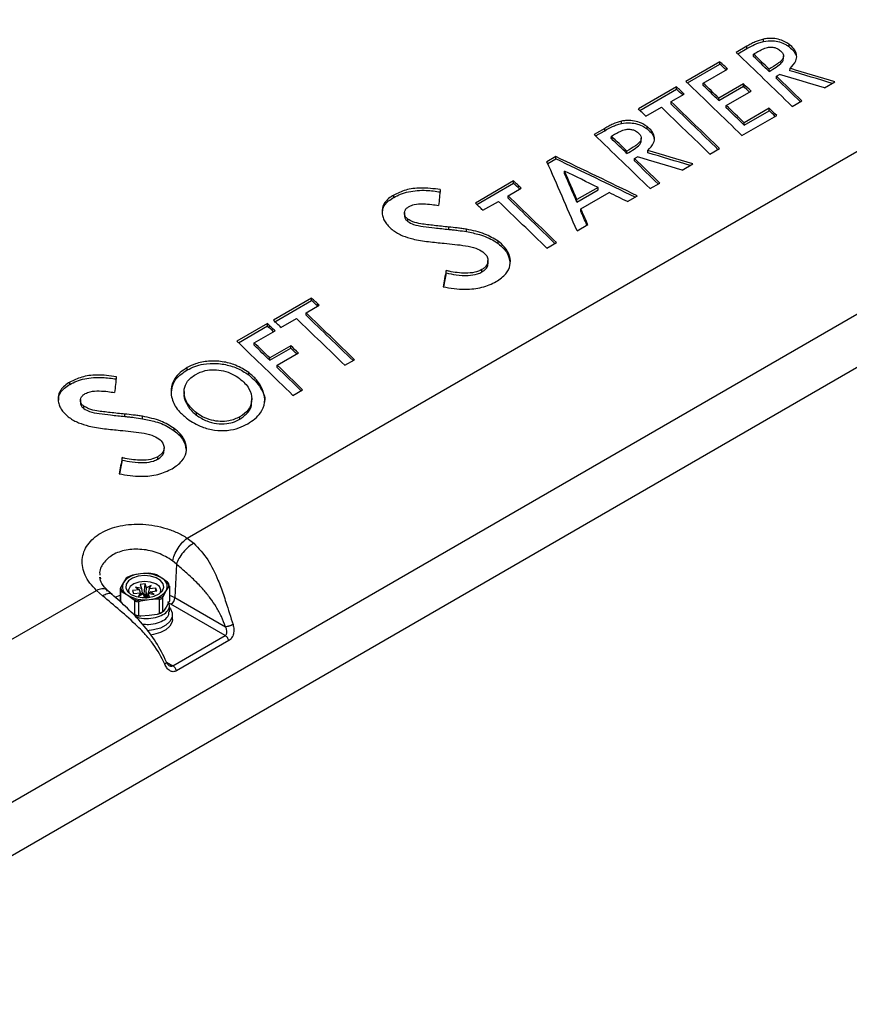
# Paper-space layout 'Sheet1' of a CAD drawing. Header units: millimetres. Extents: x -7 to 420, y -21 to 297.
# Tile 81 of 105: x 355 to 384, y 189 to 224. Entities that reach past the tile are written whole.
import ezdxf

# ---------------------------------------------------------------- set-up
doc = ezdxf.new("R2010")
doc.units = ezdxf.units.MM

psp = doc.layouts.new('Sheet1')

# ---------------------------------------------------------------- linework, layer by layer
at = {"color": 7, "linetype": 'Continuous', "lineweight": 25}
for p, q in [((381.145, 222.763), (381.144, 222.846)), ((380.556, 222.59), (380.178, 222.372)), ((380.232, 222.32), (380.556, 222.508)), ((380.556, 222.508), (380.556, 222.59)), ((382.053, 222.571), (382.053, 222.654)), ((380.789, 222.233), (380.79, 222.315)), ((379.601, 222.039), (378.397, 221.344)), ((378.451, 221.292), (379.601, 221.956)), ((379.01, 221.287), (379.872, 221.785)), ((379.601, 221.956), (379.601, 222.039)), ((381.342, 221.699), (381.342, 221.782)), ((382.08, 221.726), (382.082, 221.809)), ((381.605, 221.443), (381.607, 221.526)), ((381.607, 221.526), (381.714, 221.588)), ((378.066, 221.153), (376.711, 220.371)), ((376.765, 220.319), (378.065, 221.07)), ((378.065, 221.07), (378.066, 221.153)), ((379.009, 221.204), (379.01, 221.287)), ((379.56, 220.671), (380.432, 221.174)), ((380.432, 221.258), (379.561, 220.754)), ((379.825, 220.497), (380.701, 221.003)), ((380.432, 221.174), (380.432, 221.258)), ((383.299, 221.114), (383.674, 221.331)), ((377.87, 220.629), (378.336, 220.898)), ((379.56, 220.671), (379.561, 220.754)), ((376.979, 220.114), (377.525, 220.43)), ((377.869, 220.546), (377.87, 220.629)), ((379.824, 220.415), (379.825, 220.497)), ((381.344, 220.394), (380.458, 219.882)), ((380.458, 219.799), (381.344, 220.31)), ((381.344, 220.31), (381.344, 220.394)), ((382.162, 220.458), (382.501, 220.654)), ((380.381, 219.43), (381.611, 220.14)), ((360.732, 205.179), (386.088, 219.817)), ((375.521, 219.684), (375.143, 219.466)), ((375.521, 219.601), (375.521, 219.684)), ((376.11, 219.856), (376.109, 219.939)), ((377.018, 219.665), (377.018, 219.747)), ((380.458, 219.799), (380.458, 219.882)), ((375.197, 219.414), (375.521, 219.601)), ((375.754, 219.326), (375.755, 219.408)), ((379.245, 218.774), (379.584, 218.97)), ((394.073, 218.652), (328.898, 181.027)), ((373.789, 218.684), (373.473, 218.502)), ((373.502, 218.435), (373.789, 218.601)), ((373.789, 218.601), (373.789, 218.684)), ((376.307, 218.792), (376.307, 218.875)), ((376.57, 218.536), (376.571, 218.619)), ((376.571, 218.619), (376.679, 218.681)), ((377.045, 218.82), (377.047, 218.902)), ((378.264, 218.208), (378.638, 218.424)), ((374.099, 218.084), (374.1, 218.165)), ((372.294, 217.821), (370.939, 217.039)), ((370.993, 216.987), (372.294, 217.738)), ((372.098, 217.297), (372.564, 217.566)), ((372.294, 217.738), (372.294, 217.821)), ((375.289, 217.594), (374.537, 217.16)), ((375.29, 217.511), (375.289, 217.594)), ((377.127, 217.551), (377.466, 217.747)), ((368.051, 217.241), (368.05, 217.324)), ((372.097, 217.214), (372.098, 217.297)), ((374.537, 217.076), (375.29, 217.511)), ((374.678, 216.833), (375.675, 217.408)), ((376.329, 217.091), (376.675, 217.291)), ((328.898, 179.154), (394.235, 216.872)), ((371.207, 216.782), (371.754, 217.098)), ((374.537, 217.076), (374.537, 217.16)), ((374.677, 216.75), (374.678, 216.833)), ((368.548, 216.385), (368.548, 216.468)), ((370, 216.107), (370, 216.19)), ((374.542, 216.059), (374.919, 216.277)), ((370.627, 216.029), (370.627, 216.112)), ((371.747, 215.603), (371.747, 215.686)), ((373.473, 215.442), (373.812, 215.638)), ((369.902, 214.565), (369.901, 214.648)), ((371.171, 214.6), (371.17, 214.683)), ((365.142, 213.674), (363.787, 212.892)), ((363.841, 212.84), (365.142, 213.591)), ((364.946, 213.15), (365.412, 213.419)), ((365.142, 213.591), (365.142, 213.674)), ((364.945, 213.068), (364.946, 213.15)), ((363.576, 212.77), (362.495, 212.146)), ((362.55, 212.095), (363.576, 212.687)), ((363.576, 212.687), (363.576, 212.77)), ((364.055, 212.636), (364.602, 212.951)), ((363.108, 212.089), (363.846, 212.515)), ((363.107, 212.006), (363.108, 212.089)), ((364.403, 211.986), (363.659, 211.556)), ((364.403, 211.903), (364.403, 211.986)), ((363.659, 211.473), (364.403, 211.903)), ((363.924, 211.3), (364.671, 211.731)), ((363.659, 211.473), (363.659, 211.556)), ((363.923, 211.217), (363.924, 211.3)), ((366.321, 211.295), (366.66, 211.491)), ((360.738, 211.13), (360.737, 211.213)), ((362.911, 210.954), (362.911, 211.037)), ((356.578, 210.618), (356.578, 210.701)), ((360.623, 210.372), (360.622, 210.291)), ((364.479, 210.232), (364.818, 210.428)), ((357.076, 209.762), (357.076, 209.845)), ((358.528, 209.484), (358.528, 209.568)), ((361.06, 209.529), (361.061, 209.612)), ((359.155, 209.406), (359.155, 209.489)), ((362.6, 209.389), (362.599, 209.472)), ((360.275, 208.98), (360.275, 209.063)), ((358.43, 207.942), (358.429, 208.026)), ((359.699, 207.977), (359.698, 208.06)), ((360.732, 205.179), (360.969, 204.998)), ((360.353, 204.258), (360.217, 204.376)), ((359.372, 203.933), (359.083, 203.913)), ((360.353, 204.258), (360.301, 203.071)), ((357.657, 203.796), (357.668, 203.733)), ((358.478, 203.611), (358.381, 203.439)), ((358.574, 203.76), (358.478, 203.611)), ((359.083, 203.913), (358.795, 203.869)), ((359.839, 203.76), (359.647, 203.878)), ((360.031, 203.62), (359.839, 203.76)), ((332.165, 188.688), (357.521, 203.326)), ((357.74, 203.134), (357.521, 203.326)), ((358.072, 203.183), (357.917, 203.32)), ((358.355, 203.366), (358.355, 202.929)), ((358.385, 202.902), (358.385, 203.277)), ((358.435, 203.274), (358.627, 203.157)), ((359.048, 203.344), (358.803, 203.318)), ((358.803, 203.318), (358.837, 203.216)), ((358.837, 203.216), (359.081, 203.242)), ((359.112, 203.399), (358.902, 203.442)), ((358.902, 203.442), (359.048, 203.344)), ((359.081, 203.242), (359.008, 203.121)), ((359.078, 203.242), (359.048, 203.344)), ((359.243, 203.56), (359.066, 203.54)), ((359.066, 203.54), (359.112, 203.399)), ((359.081, 203.242), (359.103, 203.168)), ((359.112, 203.399), (359.135, 203.232)), ((359.215, 203.21), (359.243, 203.56)), ((359.289, 203.419), (359.243, 203.56)), ((359.282, 203.248), (359.289, 203.419)), ((359.458, 203.503), (359.289, 203.419)), ((359.385, 203.381), (359.347, 203.223)), ((359.385, 203.381), (359.458, 203.503)), ((359.629, 203.408), (359.385, 203.381)), ((359.398, 203.215), (359.418, 203.279)), ((359.418, 203.279), (359.662, 203.306)), ((359.564, 203.182), (359.418, 203.279)), ((359.62, 203.302), (359.629, 203.408)), ((359.662, 203.306), (359.629, 203.408)), ((359.891, 203.135), (359.988, 203.307)), ((359.988, 203.307), (360.085, 203.456)), ((360.111, 203.466), (360.111, 202.981)), ((358.627, 203.157), (358.819, 203.017)), ((358.87, 202.952), (358.87, 202.466)), ((359.008, 203.121), (359.177, 203.205)), ((359.018, 202.437), (359.018, 202.922)), ((359.093, 202.962), (359.382, 203.005)), ((359.215, 203.21), (359.139, 203.201)), ((359.141, 203.187), (359.139, 203.202)), ((359.177, 203.205), (359.222, 203.066)), ((359.262, 203.068), (359.215, 203.21)), ((359.245, 203.066), (359.4, 203.083)), ((359.353, 203.224), (359.33, 203.101)), ((359.4, 203.083), (359.353, 203.224)), ((359.353, 203.224), (359.564, 203.182)), ((359.382, 203.005), (359.671, 203.025)), ((359.747, 203.002), (359.747, 202.517)), ((359.866, 202.576), (359.866, 203.061)), ((360.085, 202.907), (359.988, 202.735)), ((360.301, 203.071), (362.092, 202.036)), ((359.988, 202.735), (359.891, 202.586)), ((360.103, 202.568), (360.103, 202.78)), ((362.077, 201.727), (360.159, 202.834)), ((359.382, 202.434), (359.093, 202.413)), ((359.671, 202.477), (359.382, 202.434)), ((360.213, 202.299), (360.213, 202.463)), ((360.224, 200.657), (362.077, 201.727)), ((362.208, 201.55), (360.355, 200.48))]:
    psp.add_line(p, q, dxfattribs=at)
at = {"color": 8, "linetype": 'Continuous', "lineweight": 25}
for p, q in [((359.263, 203.068), (359.282, 203.248)), ((358.184, 203.081), (358.355, 203.163)), ((359.328, 203.076), (359.33, 203.101)), ((359.347, 203.192), (359.347, 203.223)), ((360.159, 202.834), (360.075, 202.879)), ((360.111, 203.163), (360.301, 203.071)), ((360.003, 200.785), (360.224, 200.657))]:
    psp.add_line(p, q, dxfattribs=at)
at = {"color": 7, "linetype": 'Continuous', "lineweight": 25, "flags": 128}
for points in [[(381.85, 222.14), (381.85, 222.212), (381.849, 222.246)], [(376.815, 219.233), (376.814, 219.305), (376.814, 219.339)], [(368.426, 216.704), (368.425, 216.636), (368.425, 216.604)], [(371.387, 214.891), (371.386, 214.973), (371.386, 215)], [(356.954, 210.081), (356.953, 210.013), (356.953, 209.981)], [(359.915, 208.268), (359.914, 208.351), (359.914, 208.378)], [(359.36, 203.073), (359.57, 203.118), (359.743, 203.2), (359.862, 203.309), (359.912, 203.435), (359.888, 203.564), (359.794, 203.681), (359.638, 203.774), (359.439, 203.833), (359.218, 203.851), (358.998, 203.827), (358.803, 203.763), (358.655, 203.666), (358.57, 203.547), (358.557, 203.418), (358.617, 203.293), (358.743, 203.187), (358.923, 203.11), (359.136, 203.07), (359.36, 203.073)], [(359.794, 203.237), (359.806, 203.344), (359.748, 203.461), (359.62, 203.558), (359.439, 203.622), (359.231, 203.644), (359.023, 203.622), (358.843, 203.557), (358.716, 203.459), (358.659, 203.342), (358.671, 203.237)], [(360.118, 202.706), (360.138, 202.679), (360.206, 202.53), (360.201, 202.376), (360.125, 202.229), (359.983, 202.098), (359.784, 201.995), (359.545, 201.927), (359.321, 201.899)], [(360.213, 202.299), (360.201, 202.213), (360.125, 202.065), (359.983, 201.935), (359.784, 201.832), (359.545, 201.763), (359.437, 201.746)]]:
    psp.add_lwpolyline(points, dxfattribs=at)
at = {"color": 7, "linetype": 'Continuous', "lineweight": 25}
for centre, radius, start, end in [((359.242, 202.747), 1.176, 59.4889, 97.7374), ((359.252, 202.627), 1.312, 72.4897, 84.7366), ((358.768, 203.455), 0.329, 151.7704, 244.6968), ((359.107, 203.106), 0.807, 91.6815, 141.2408), ((359.077, 203.025), 0.89, 108.5244, 124.3983), ((359.698, 203.463), 0.329, 331.7704, 64.6969), ((359.767, 203.442), 0.318, 2.4231, 34.0445), ((358.677, 203.422), 0.326, 189.9896, 206.476), ((358.699, 203.453), 0.318, 182.4263, 214.0414), ((359.359, 203.812), 0.807, 271.6821, 321.2403), ((359.789, 203.41), 0.326, 9.9925, 26.4758), ((359.224, 204.17), 1.176, 239.4891, 277.7373), ((359.214, 204.268), 1.312, 252.4901, 264.7361), ((359.212, 204.271), 1.363, 255.4382, 261.7881), ((359.388, 203.87), 0.89, 288.5245, 304.3972), ((359.396, 203.857), 0.924, 292.3483, 300.5749), ((359.992, 203.095), 0.31, 302.7344, 355.5333), ((359.396, 203.372), 0.924, 292.3483, 300.5749), ((359.421, 203.266), 0.827, 293.7861, 304.7183), ((359.217, 203.739), 1.331, 254.6502, 264.6902), ((359.212, 203.786), 1.363, 255.4382, 261.7881)]:
    psp.add_arc(centre, radius, start, end, dxfattribs=at)
for centre, major_axis, ratio, start_param, end_param in [((368.132, 12.166), (-157.904, 248.172), 0.546435, 5.309074, 5.455387), ((356.442, 5.417), (-121.425, 268.925), 0.487641, 5.391817, 5.403027), ((353.148, 3.515), (-117.649, 270.844), 0.496906, 5.406439, 5.409571), ((353.148, 3.515), (-117.69, 270.936), 0.496906, 5.406493, 5.409618), ((351.826, 2.752), (-120.074, 269.629), 0.505458, 5.405912, 5.407425), ((351.826, 2.752), (-120.033, 269.537), 0.505458, 5.406166, 5.407373), ((333.034, -8.096), (303.718, -119.535), 0.715237, 1.684306, 1.689116), ((333.034, -8.096), (303.822, -119.576), 0.715237, 1.684058, 1.689165), ((353.174, 3.531), (-117.498, 270.927), 0.496357, 5.400397, 5.405174), ((353.174, 3.531), (-117.538, 271.019), 0.496357, 5.400148, 5.405222), ((336.699, -5.98), (303.801, -121.751), 0.702629, 1.697085, 1.702159), ((350.397, 1.927), (-119.394, 269.887), 0.503186, 5.407177, 5.408383), ((350.397, 1.927), (-119.435, 269.979), 0.503186, 5.406923, 5.408435), ((354.661, 4.389), (-121.425, 268.925), 0.487641, 5.391817, 5.403027), ((351.393, 2.502), (-117.498, 270.927), 0.496357, 5.40667, 5.409798), ((351.393, 2.502), (-117.538, 271.019), 0.496357, 5.406724, 5.409845), ((351.862, 2.773), (-119.86, 269.746), 0.504701, 5.401628, 5.40313), ((351.862, 2.773), (-119.819, 269.654), 0.504701, 5.401879, 5.403076), ((352.915, 3.381), (-121.775, 268.731), 0.488895, 5.400973, 5.402485), ((353.468, 3.7), (-121.733, 268.754), 0.488745, 5.391341, 5.401038), ((350.196, 1.811), (-117.833, 270.743), 0.497573, 5.399889, 5.409291), ((350.196, 1.811), (-117.873, 270.835), 0.497573, 5.399641, 5.409337), ((351.37, 2.489), (-117.628, 270.856), 0.496828, 5.401386, 5.404978), ((351.37, 2.489), (-117.668, 270.948), 0.496828, 5.401442, 5.405026), ((351.826, 2.752), (-120.074, 269.629), 0.505458, 5.396215, 5.397705), ((351.826, 2.752), (-120.033, 269.537), 0.505458, 5.396464, 5.397649), ((351.407, 2.51), (-121.425, 268.925), 0.487641, 5.391817, 5.403027), ((348.113, 0.609), (-117.649, 270.844), 0.496906, 5.406439, 5.409571), ((348.113, 0.609), (-117.69, 270.936), 0.496906, 5.406493, 5.409618), ((334.679, -7.146), (216.125, -207.914), 0.700525, 2.001954, 2.013164), ((334.679, -7.146), (216.051, -207.843), 0.700525, 2.002203, 2.013111), ((348.139, 0.624), (-117.538, 271.019), 0.496357, 5.400148, 5.405222), ((331.664, -8.887), (303.801, -121.751), 0.702629, 1.697085, 1.702159), ((327.999, -11.003), (303.718, -119.535), 0.715237, 1.684306, 1.689116), ((327.999, -11.003), (303.822, -119.576), 0.715237, 1.684058, 1.689165), ((361.766, 8.491), (-64.105, 301.408), 0.237823, 5.420282, 5.431491), ((348.139, 0.624), (-117.498, 270.927), 0.496357, 5.400397, 5.405174), ((358.067, 6.355), (-60.523, 303.191), 0.246543, 5.430481, 5.435101), ((358.067, 6.355), (-60.544, 303.294), 0.246543, 5.430536, 5.435143), ((338.039, -5.207), (218.626, -206.241), 0.687372, 2.002623, 2.00723), ((344.625, -1.405), (-119.435, 269.979), 0.503186, 5.406923, 5.408435), ((344.625, -1.405), (-119.394, 269.887), 0.503186, 5.407177, 5.408383), ((371.201, 13.937), (24.261, 353.211), 0.053268, 0.960184, 0.962137), ((344.424, -1.521), (-117.833, 270.743), 0.497573, 5.399889, 5.409291), ((344.424, -1.521), (-117.873, 270.835), 0.497573, 5.399641, 5.409337), ((338.036, -5.209), (218.671, -206.205), 0.687412, 1.998442, 2.00098), ((347.143, 0.049), (-121.775, 268.731), 0.488895, 5.400973, 5.402485), ((347.696, 0.368), (-121.733, 268.754), 0.488745, 5.391341, 5.401038), ((358.052, 6.347), (-60.604, 303.259), 0.246822, 5.426538, 5.429076), ((358.052, 6.347), (-60.584, 303.156), 0.246822, 5.426787, 5.429027), ((381.252, 19.739), (41.103, 362.084), 0.107476, 1.014629, 1.016498), ((381.252, 19.739), (41.089, 361.961), 0.107476, 1.014685, 1.01629), ((337.461, -5.54), (-119.435, 269.979), 0.503186, 5.406857, 5.408369), ((337.461, -5.54), (-119.394, 269.887), 0.503186, 5.40711, 5.408317), ((337.26, -5.656), (-117.833, 270.743), 0.497573, 5.399823, 5.409224), ((337.26, -5.656), (-117.873, 270.835), 0.497573, 5.399574, 5.409271), ((335.931, -6.424), (-119.222, 270.096), 0.502429, 5.407189, 5.408702), ((335.931, -6.424), (-119.182, 270.004), 0.502429, 5.407443, 5.408649), ((339.979, -4.087), (-121.775, 268.731), 0.488895, 5.400906, 5.402419), ((340.533, -3.767), (-121.733, 268.754), 0.488745, 5.391275, 5.400972), ((338.748, -4.798), (-121.425, 268.925), 0.487641, 5.391751, 5.40296), ((335.479, -6.684), (-117.498, 270.927), 0.496357, 5.406603, 5.409732), ((335.479, -6.684), (-117.538, 271.019), 0.496357, 5.406657, 5.409779), ((335.931, -6.424), (-119.222, 270.096), 0.502429, 5.402566, 5.404068), ((335.931, -6.424), (-119.182, 270.004), 0.502429, 5.402817, 5.404014), ((335.48, -6.684), (-117.538, 271.019), 0.496357, 5.400082, 5.405156), ((335.48, -6.684), (-117.498, 270.927), 0.496357, 5.40033, 5.405107), ((359.729, 7.314), (24.261, 353.211), 0.053268, 0.960184, 0.962137), ((369.78, 13.117), (41.103, 362.084), 0.107476, 1.014629, 1.016498), ((369.78, 13.117), (41.089, 361.961), 0.107476, 1.014685, 1.01629), ((359.062, 202.762), (0.032, 0.582), 0.139157, 5.53944, 5.661781), ((359.373, 202.796), (-0.064, 0.572), 0.117625, 0.644252, 1.113407), ((359.283, 202.831), (0.099, 0.509), 0.036225, 0.69953, 1.080878), ((359.403, 202.704), (-0.037, 0.471), 0.167037, 0.553614, 0.72533)]:
    psp.add_ellipse(centre, major_axis=major_axis, ratio=ratio, start_param=start_param, end_param=end_param, dxfattribs=at)
for points, knots in [([(391.68, 223.001), (391.148, 223.403), (389.606, 224.568), (387.05, 226.462), (384.01, 228.667), (380.967, 230.826), (377.922, 232.938), (374.874, 235.002), (371.825, 237.018), (368.775, 238.986), (365.725, 240.905), (363.226, 242.439), (361.745, 243.328), (361.279, 243.607)], [0, 0, 0, 0, 0.052716, 0.152877, 0.253037, 0.353197, 0.453357, 0.553516, 0.653675, 0.753834, 0.853993, 0.954153, 1, 1, 1, 1]), ([(293.966, 208.553), (294.774, 208.683), (296.389, 208.943), (298.752, 209.439), (301.234, 210.051), (303.802, 210.818), (306.427, 211.756), (308.939, 212.799), (311.336, 213.935), (313.612, 215.149), (315.849, 216.482), (318.043, 217.93), (320.209, 219.483), (322.711, 221.402), (325.517, 223.697), (328.646, 226.357), (331.526, 228.795), (334.219, 230.984), (336.741, 232.92), (339.392, 234.795), (341.894, 236.39), (344.215, 237.716), (346.303, 238.798), (348.488, 239.816), (350.767, 240.758), (353.003, 241.566), (355.179, 242.247), (357.266, 242.823), (358.7, 243.149), (359.417, 243.312)], [0, 0, 0, 0, 0.027717, 0.05546, 0.083177, 0.117121, 0.151185, 0.185354, 0.219572, 0.253751, 0.287773, 0.32568, 0.363607, 0.401527, 0.462639, 0.523763, 0.584887, 0.631004, 0.677154, 0.723264, 0.769326, 0.800145, 0.831038, 0.861937, 0.892791, 0.923577, 0.949045, 0.974532, 1, 1, 1, 1]), ([(359.441, 243.249), (358.725, 243.09), (357.291, 242.771), (355.204, 242.203), (353.029, 241.529), (350.792, 240.726), (348.512, 239.788), (346.328, 238.774), (344.24, 237.694), (341.92, 236.37), (339.418, 234.776), (336.767, 232.903), (334.245, 230.968), (331.552, 228.779), (328.672, 226.342), (325.543, 223.681), (322.738, 221.385), (320.236, 219.465), (318.07, 217.911), (315.875, 216.461), (313.638, 215.126), (311.361, 213.91), (308.963, 212.771), (306.45, 211.725), (303.825, 210.784), (301.256, 210.012), (298.773, 209.393), (296.408, 208.891), (294.792, 208.624), (293.985, 208.491)], [0, 0, 0, 0, 0.0254296, 0.0508787, 0.0763087, 0.1070663, 0.1378927, 0.1687637, 0.19963, 0.2304211, 0.2764661, 0.3225589, 0.3686921, 0.4147922, 0.4759156, 0.5370396, 0.5981514, 0.6360842, 0.6740234, 0.7119423, 0.7459924, 0.7801988, 0.8144449, 0.8486418, 0.8827347, 0.9167087, 0.9444636, 0.9722443, 1, 1, 1, 1]), ([(381.144, 222.846), (381.042, 222.815), (380.883, 222.766), (380.697, 222.67), (380.603, 222.617), (380.556, 222.59)], [0, 0, 0, 0, 0.47354, 0.736515, 1, 1, 1, 1]), ([(380.556, 222.508), (380.646, 222.557), (380.78, 222.631), (380.976, 222.719), (381.088, 222.748), (381.145, 222.763)], [0, 0, 0, 0, 0.495402, 0.746597, 1, 1, 1, 1]), ([(382.053, 222.654), (381.968, 222.709), (381.819, 222.805), (381.542, 222.869), (381.322, 222.874), (381.194, 222.854), (381.144, 222.846)], [0, 0, 0, 0, 0.3368923, 0.5886967, 0.8401751, 1, 1, 1, 1]), ([(381.145, 222.763), (381.252, 222.776), (381.438, 222.8), (381.715, 222.751), (381.913, 222.668), (382.013, 222.599), (382.053, 222.571)], [0, 0, 0, 0, 0.335699, 0.584813, 0.833703, 1, 1, 1, 1]), ([(380.79, 222.315), (380.841, 222.344), (380.943, 222.402), (381.102, 222.487), (381.256, 222.55), (381.412, 222.566), (381.54, 222.547), (381.641, 222.507), (381.691, 222.472), (381.712, 222.458)], [0, 0, 0, 0, 0.190789, 0.387838, 0.586043, 0.701121, 0.816851, 0.925488, 1, 1, 1, 1]), ([(381.712, 222.458), (381.749, 222.426), (381.816, 222.369), (381.854, 222.27), (381.847, 222.178), (381.775, 222.074), (381.606, 221.939), (381.444, 221.843), (381.342, 221.782)], [0, 0, 0, 0, 0.133933, 0.239534, 0.34506, 0.456536, 0.65786, 1, 1, 1, 1]), ([(382.082, 221.809), (382.163, 221.894), (382.294, 222.031), (382.334, 222.263), (382.264, 222.454), (382.147, 222.581), (382.069, 222.642), (382.053, 222.654)], [0, 0, 0, 0, 0.342692, 0.547661, 0.752763, 0.952253, 1, 1, 1, 1]), ([(382.053, 222.571), (382.121, 222.514), (382.248, 222.406), (382.29, 222.276), (382.309, 222.215)], [0, 0, 0, 0, 0.531233, 1, 1, 1, 1]), ([(381.342, 221.699), (381.428, 221.75), (381.594, 221.848), (381.771, 221.983), (381.849, 222.095), (381.845, 222.146), (381.844, 222.163)], [0, 0, 0, 0, 0.392654, 0.758588, 0.915898, 1, 1, 1, 1]), ([(377.018, 219.747), (376.933, 219.802), (376.784, 219.898), (376.507, 219.962), (376.287, 219.967), (376.159, 219.947), (376.109, 219.939)], [0, 0, 0, 0, 0.3368923, 0.5886967, 0.8401751, 1, 1, 1, 1]), ([(376.109, 219.939), (376.007, 219.908), (375.848, 219.859), (375.662, 219.763), (375.568, 219.71), (375.521, 219.684)], [0, 0, 0, 0, 0.47354, 0.736515, 1, 1, 1, 1]), ([(375.521, 219.601), (375.611, 219.65), (375.745, 219.725), (375.941, 219.812), (376.053, 219.842), (376.11, 219.856)], [0, 0, 0, 0, 0.495402, 0.746597, 1, 1, 1, 1]), ([(375.755, 219.408), (375.805, 219.437), (375.908, 219.496), (376.067, 219.58), (376.221, 219.643), (376.377, 219.659), (376.505, 219.64), (376.606, 219.6), (376.656, 219.566), (376.676, 219.552)], [0, 0, 0, 0, 0.190789, 0.387838, 0.586043, 0.701121, 0.816851, 0.925488, 1, 1, 1, 1]), ([(376.11, 219.856), (376.217, 219.87), (376.402, 219.893), (376.68, 219.844), (376.878, 219.762), (376.978, 219.692), (377.018, 219.665)], [0, 0, 0, 0, 0.335699, 0.584813, 0.833703, 1, 1, 1, 1]), ([(377.047, 218.902), (377.128, 218.988), (377.259, 219.124), (377.299, 219.356), (377.229, 219.547), (377.112, 219.674), (377.034, 219.736), (377.018, 219.747)], [0, 0, 0, 0, 0.342692, 0.547661, 0.752763, 0.952253, 1, 1, 1, 1]), ([(377.018, 219.665), (377.086, 219.607), (377.213, 219.499), (377.255, 219.369), (377.274, 219.309)], [0, 0, 0, 0, 0.531233, 1, 1, 1, 1]), ([(376.676, 219.552), (376.714, 219.52), (376.781, 219.462), (376.819, 219.363), (376.811, 219.271), (376.74, 219.167), (376.571, 219.032), (376.409, 218.936), (376.307, 218.875)], [0, 0, 0, 0, 0.133933, 0.239534, 0.34506, 0.456536, 0.65786, 1, 1, 1, 1]), ([(376.307, 218.792), (376.393, 218.843), (376.559, 218.941), (376.736, 219.076), (376.814, 219.188), (376.81, 219.239), (376.808, 219.256)], [0, 0, 0, 0, 0.392654, 0.758588, 0.915898, 1, 1, 1, 1]), ([(369.696, 217.516), (369.464, 217.546), (369.045, 217.6), (368.462, 217.521), (368.184, 217.388), (368.05, 217.324)], [0, 0, 0, 0, 0.391216, 0.705293, 1, 1, 1, 1]), ([(368.05, 217.324), (367.986, 217.283), (367.857, 217.201), (367.698, 217.024), (367.624, 216.83), (367.637, 216.692), (367.641, 216.644)], [0, 0, 0, 0, 0.2346905, 0.4770355, 0.8181421, 1, 1, 1, 1]), ([(367.655, 216.687), (367.656, 216.744), (367.659, 216.902), (367.822, 217.093), (367.987, 217.2), (368.051, 217.241)], [0, 0, 0, 0, 0.25959, 0.716723, 1, 1, 1, 1]), ([(368.051, 217.241), (368.129, 217.281), (368.287, 217.364), (368.665, 217.472), (369.153, 217.511), (369.531, 217.457), (369.695, 217.433)], [0, 0, 0, 0, 0.177604, 0.360091, 0.722125, 1, 1, 1, 1]), ([(368.548, 216.468), (368.516, 216.497), (368.452, 216.553), (368.42, 216.655), (368.43, 216.758), (368.491, 216.851), (368.561, 216.897), (368.592, 216.917)], [0, 0, 0, 0, 0.199932, 0.393784, 0.586198, 0.818112, 1, 1, 1, 1]), ([(368.592, 216.917), (368.652, 216.943), (368.798, 217.006), (369.086, 217.017), (369.376, 216.994), (369.556, 216.965), (369.637, 216.952)], [0, 0, 0, 0, 0.202549, 0.500456, 0.777807, 1, 1, 1, 1]), ([(367.641, 216.644), (367.653, 216.591), (367.677, 216.486), (367.785, 216.283), (367.933, 216.153), (368.032, 216.067)], [0, 0, 0, 0, 0.259509, 0.507571, 1, 1, 1, 1]), ([(368.429, 216.604), (368.43, 216.574), (368.43, 216.514), (368.483, 216.439), (368.53, 216.399), (368.548, 216.385)], [0, 0, 0, 0, 0.384041, 0.772037, 1, 1, 1, 1]), ([(370, 216.19), (369.826, 216.208), (369.494, 216.242), (369.069, 216.291), (368.74, 216.357), (368.605, 216.435), (368.548, 216.468)], [0, 0, 0, 0, 0.347541, 0.664408, 0.858226, 1, 1, 1, 1]), ([(368.548, 216.385), (368.613, 216.348), (368.773, 216.259), (369.112, 216.205), (369.527, 216.155), (369.831, 216.124), (370, 216.107)], [0, 0, 0, 0, 0.160492, 0.39249, 0.662474, 1, 1, 1, 1]), ([(370.627, 216.112), (370.572, 216.121), (370.463, 216.139), (370.253, 216.164), (370.099, 216.18), (370, 216.19)], [0, 0, 0, 0, 0.2633246, 0.5279788, 1, 1, 1, 1]), ([(368.032, 216.067), (368.082, 216.033), (368.183, 215.965), (368.411, 215.857), (368.598, 215.803), (368.72, 215.768)], [0, 0, 0, 0, 0.256234, 0.516058, 1, 1, 1, 1]), ([(370, 216.107), (370.054, 216.102), (370.164, 216.091), (370.373, 216.067), (370.528, 216.044), (370.627, 216.029)], [0, 0, 0, 0, 0.2581925, 0.5228257, 1, 1, 1, 1]), ([(371.747, 215.686), (371.595, 215.78), (371.356, 215.928), (370.955, 216.046), (370.737, 216.09), (370.627, 216.112)], [0, 0, 0, 0, 0.466818, 0.730996, 1, 1, 1, 1]), ([(370.627, 216.029), (370.781, 215.998), (371.128, 215.927), (371.512, 215.769), (371.701, 215.635), (371.747, 215.603)], [0, 0, 0, 0, 0.37521, 0.848716, 1, 1, 1, 1]), ([(368.72, 215.768), (368.812, 215.749), (368.997, 215.711), (369.37, 215.661), (369.65, 215.633), (369.835, 215.615)], [0, 0, 0, 0, 0.251261, 0.503498, 1, 1, 1, 1]), ([(369.835, 215.615), (369.961, 215.602), (370.212, 215.578), (370.587, 215.533), (370.945, 215.466), (371.126, 215.358), (371.205, 215.31)], [0, 0, 0, 0, 0.262974, 0.526121, 0.791151, 1, 1, 1, 1]), ([(371.676, 214.257), (371.802, 214.343), (372.037, 214.503), (372.191, 214.829), (372.178, 215.165), (372.013, 215.465), (371.823, 215.622), (371.747, 215.686)], [0, 0, 0, 0, 0.238177, 0.441344, 0.64427, 0.857386, 1, 1, 1, 1]), ([(371.747, 215.603), (371.81, 215.549), (371.936, 215.443), (372.114, 215.227), (372.142, 215.057), (372.16, 214.952)], [0, 0, 0, 0, 0.277944, 0.554726, 1, 1, 1, 1]), ([(371.205, 215.31), (371.257, 215.263), (371.353, 215.176), (371.396, 215.022), (371.374, 214.876), (371.289, 214.76), (371.203, 214.705), (371.17, 214.683)], [0, 0, 0, 0, 0.230853, 0.434838, 0.637833, 0.859132, 1, 1, 1, 1]), ([(371.171, 214.6), (371.222, 214.637), (371.323, 214.708), (371.389, 214.826), (371.38, 214.898), (371.378, 214.918)], [0, 0, 0, 0, 0.427239, 0.839868, 1, 1, 1, 1]), ([(371.17, 214.683), (371.089, 214.647), (370.919, 214.571), (370.511, 214.543), (370.164, 214.59), (369.939, 214.64), (369.901, 214.648)], [0, 0, 0, 0, 0.229346, 0.48243, 0.913548, 1, 1, 1, 1]), ([(369.902, 214.565), (370.019, 214.541), (370.278, 214.487), (370.66, 214.462), (370.98, 214.506), (371.119, 214.575), (371.171, 214.6)], [0, 0, 0, 0, 0.266904, 0.589301, 0.849123, 1, 1, 1, 1]), ([(369.798, 214.077), (369.926, 214.053), (370.185, 214.005), (370.653, 213.976), (371.195, 214.029), (371.515, 214.18), (371.676, 214.257)], [0, 0, 0, 0, 0.191995, 0.388289, 0.692748, 1, 1, 1, 1]), ([(362.911, 211.037), (362.764, 211.132), (362.493, 211.309), (361.98, 211.439), (361.481, 211.46), (361.05, 211.373), (360.83, 211.26), (360.737, 211.213)], [0, 0, 0, 0, 0.237107, 0.437359, 0.637174, 0.846871, 1, 1, 1, 1]), ([(360.738, 211.13), (360.824, 211.173), (360.996, 211.26), (361.345, 211.356), (361.786, 211.376), (362.279, 211.293), (362.657, 211.132), (362.844, 211.001), (362.911, 210.954)], [0, 0, 0, 0, 0.1414106, 0.2821708, 0.4836925, 0.6848203, 0.8862241, 1, 1, 1, 1]), ([(358.224, 210.893), (357.992, 210.923), (357.573, 210.977), (356.99, 210.899), (356.712, 210.765), (356.578, 210.701)], [0, 0, 0, 0, 0.391216, 0.705293, 1, 1, 1, 1]), ([(360.737, 211.213), (360.65, 211.157), (360.473, 211.043), (360.25, 210.792), (360.156, 210.533), (360.161, 210.353), (360.162, 210.305)], [0, 0, 0, 0, 0.240714, 0.489752, 0.862461, 1, 1, 1, 1]), ([(360.184, 210.342), (360.192, 210.441), (360.21, 210.679), (360.447, 210.944), (360.664, 211.083), (360.738, 211.13)], [0, 0, 0, 0, 0.317179, 0.768345, 1, 1, 1, 1]), ([(361.061, 209.612), (360.945, 209.721), (360.72, 209.931), (360.602, 210.283), (360.645, 210.6), (360.815, 210.83), (360.978, 210.936), (361.039, 210.975)], [0, 0, 0, 0, 0.24753, 0.4789647, 0.6801476, 0.8814544, 1, 1, 1, 1]), ([(361.039, 210.975), (361.144, 211.026), (361.336, 211.118), (361.692, 211.151), (362.029, 211.109), (362.342, 210.996), (362.507, 210.884), (362.589, 210.828)], [0, 0, 0, 0, 0.235326, 0.426467, 0.617637, 0.809768, 1, 1, 1, 1]), ([(362.88, 209.227), (362.967, 209.284), (363.142, 209.397), (363.374, 209.643), (363.507, 209.977), (363.449, 210.387), (363.244, 210.755), (363.009, 210.954), (362.911, 211.037)], [0, 0, 0, 0, 0.128317, 0.2562135, 0.4513699, 0.6462422, 0.8529593, 1, 1, 1, 1]), ([(362.911, 210.954), (362.997, 210.881), (363.169, 210.737), (363.383, 210.43), (363.514, 210.164), (363.47, 210.003), (363.466, 209.989)], [0, 0, 0, 0, 0.2554787, 0.5105384, 0.9569489, 1, 1, 1, 1]), ([(356.578, 210.701), (356.514, 210.66), (356.385, 210.578), (356.226, 210.401), (356.152, 210.207), (356.165, 210.069), (356.169, 210.021)], [0, 0, 0, 0, 0.23469, 0.477036, 0.818142, 1, 1, 1, 1]), ([(356.183, 210.064), (356.184, 210.121), (356.187, 210.279), (356.349, 210.47), (356.515, 210.577), (356.578, 210.618)], [0, 0, 0, 0, 0.25959, 0.716721, 1, 1, 1, 1]), ([(356.578, 210.618), (356.657, 210.659), (356.815, 210.741), (357.193, 210.849), (357.681, 210.888), (358.059, 210.834), (358.223, 210.811)], [0, 0, 0, 0, 0.1776031, 0.3600914, 0.7221248, 1, 1, 1, 1]), ([(362.589, 210.828), (362.656, 210.772), (362.789, 210.66), (362.972, 210.418), (363.047, 210.113), (362.966, 209.782), (362.775, 209.58), (362.632, 209.492), (362.599, 209.472)], [0, 0, 0, 0, 0.134608, 0.268704, 0.509744, 0.725546, 0.938011, 1, 1, 1, 1]), ([(357.076, 209.845), (357.044, 209.874), (356.979, 209.931), (356.948, 210.032), (356.958, 210.136), (357.018, 210.228), (357.089, 210.274), (357.12, 210.295)], [0, 0, 0, 0, 0.199932, 0.393784, 0.586198, 0.818112, 1, 1, 1, 1]), ([(357.12, 210.295), (357.179, 210.32), (357.325, 210.383), (357.614, 210.394), (357.904, 210.372), (358.084, 210.342), (358.164, 210.329)], [0, 0, 0, 0, 0.202549, 0.500456, 0.777807, 1, 1, 1, 1]), ([(360.162, 210.305), (360.175, 210.222), (360.209, 209.998), (360.408, 209.679), (360.647, 209.481), (360.745, 209.399)], [0, 0, 0, 0, 0.256612, 0.693649, 1, 1, 1, 1]), ([(360.622, 210.291), (360.622, 210.29), (360.593, 210.196), (360.686, 209.972), (360.836, 209.712), (361.006, 209.573), (361.06, 209.529)], [0, 0, 0, 0, 0.001281, 0.369538, 0.80141, 1, 1, 1, 1]), ([(356.169, 210.021), (356.181, 209.968), (356.205, 209.863), (356.313, 209.66), (356.461, 209.53), (356.56, 209.444)], [0, 0, 0, 0, 0.259509, 0.507571, 1, 1, 1, 1]), ([(356.957, 209.981), (356.957, 209.951), (356.958, 209.891), (357.011, 209.816), (357.058, 209.777), (357.076, 209.762)], [0, 0, 0, 0, 0.384038, 0.7720372, 1, 1, 1, 1]), ([(362.6, 209.389), (362.706, 209.466), (362.922, 209.623), (363.034, 209.868), (363.011, 210.009), (363.007, 210.034)], [0, 0, 0, 0, 0.442237, 0.901112, 1, 1, 1, 1]), ([(363.019, 210.035), (363.019, 210.06), (363.019, 210.087), (363.018, 210.115), (363.018, 210.116)], [0, 0, 0, 0, 0.93513, 1, 1, 1, 1]), ([(358.528, 209.568), (358.354, 209.585), (358.022, 209.62), (357.597, 209.668), (357.268, 209.734), (357.133, 209.812), (357.076, 209.845)], [0, 0, 0, 0, 0.34754, 0.664409, 0.858226, 1, 1, 1, 1]), ([(357.076, 209.762), (357.141, 209.725), (357.301, 209.636), (357.64, 209.583), (358.055, 209.532), (358.359, 209.501), (358.528, 209.484)], [0, 0, 0, 0, 0.160492, 0.39249, 0.662474, 1, 1, 1, 1]), ([(359.155, 209.489), (359.1, 209.498), (358.99, 209.517), (358.781, 209.541), (358.627, 209.557), (358.528, 209.568)], [0, 0, 0, 0, 0.263324, 0.527979, 1, 1, 1, 1]), ([(361.06, 209.529), (361.178, 209.454), (361.387, 209.32), (361.775, 209.222), (362.122, 209.214), (362.399, 209.285), (362.537, 209.357), (362.6, 209.389)], [0, 0, 0, 0, 0.26329, 0.469899, 0.677573, 0.854504, 1, 1, 1, 1]), ([(362.599, 209.472), (362.475, 209.413), (362.271, 209.315), (361.903, 209.294), (361.582, 209.349), (361.288, 209.457), (361.131, 209.564), (361.061, 209.612)], [0, 0, 0, 0, 0.276953, 0.455465, 0.633596, 0.835143, 1, 1, 1, 1]), ([(356.56, 209.444), (356.61, 209.41), (356.711, 209.342), (356.938, 209.235), (357.126, 209.181), (357.248, 209.146)], [0, 0, 0, 0, 0.256234, 0.516058, 1, 1, 1, 1]), ([(358.528, 209.484), (358.582, 209.479), (358.691, 209.468), (358.901, 209.444), (359.055, 209.421), (359.155, 209.406)], [0, 0, 0, 0, 0.258194, 0.522826, 1, 1, 1, 1]), ([(360.275, 209.063), (360.123, 209.157), (359.883, 209.305), (359.483, 209.423), (359.265, 209.467), (359.155, 209.489)], [0, 0, 0, 0, 0.466818, 0.730995, 1, 1, 1, 1]), ([(359.155, 209.406), (359.308, 209.375), (359.656, 209.304), (360.04, 209.146), (360.229, 209.012), (360.275, 208.98)], [0, 0, 0, 0, 0.375211, 0.848716, 1, 1, 1, 1]), ([(360.745, 209.399), (360.824, 209.345), (360.982, 209.237), (361.297, 209.087), (361.7, 208.985), (362.16, 208.975), (362.566, 209.065), (362.779, 209.175), (362.88, 209.227)], [0, 0, 0, 0, 0.133061, 0.265589, 0.454301, 0.642873, 0.832111, 1, 1, 1, 1]), ([(357.248, 209.146), (357.34, 209.126), (357.525, 209.088), (357.898, 209.038), (358.177, 209.01), (358.363, 208.992)], [0, 0, 0, 0, 0.25126, 0.503497, 1, 1, 1, 1]), ([(358.363, 208.992), (358.489, 208.979), (358.74, 208.955), (359.115, 208.91), (359.473, 208.844), (359.653, 208.735), (359.733, 208.687)], [0, 0, 0, 0, 0.2629743, 0.5261202, 0.7911507, 1, 1, 1, 1]), ([(360.203, 207.634), (360.33, 207.72), (360.565, 207.88), (360.719, 208.206), (360.706, 208.542), (360.541, 208.842), (360.351, 209), (360.275, 209.063)], [0, 0, 0, 0, 0.238178, 0.441343, 0.64427, 0.857386, 1, 1, 1, 1]), ([(360.275, 208.98), (360.338, 208.927), (360.464, 208.82), (360.642, 208.604), (360.67, 208.434), (360.687, 208.329)], [0, 0, 0, 0, 0.277944, 0.554726, 1, 1, 1, 1]), ([(359.733, 208.687), (359.784, 208.641), (359.881, 208.553), (359.924, 208.399), (359.902, 208.254), (359.817, 208.137), (359.731, 208.082), (359.698, 208.06)], [0, 0, 0, 0, 0.230854, 0.434838, 0.637832, 0.859132, 1, 1, 1, 1]), ([(359.699, 207.977), (359.75, 208.014), (359.851, 208.086), (359.917, 208.203), (359.908, 208.275), (359.906, 208.295)], [0, 0, 0, 0, 0.427241, 0.839866, 1, 1, 1, 1]), ([(359.698, 208.06), (359.617, 208.024), (359.446, 207.948), (359.038, 207.92), (358.692, 207.967), (358.467, 208.017), (358.429, 208.026)], [0, 0, 0, 0, 0.229347, 0.48243, 0.913548, 1, 1, 1, 1]), ([(358.43, 207.942), (358.547, 207.918), (358.805, 207.864), (359.188, 207.839), (359.508, 207.883), (359.647, 207.952), (359.699, 207.977)], [0, 0, 0, 0, 0.266905, 0.589301, 0.849122, 1, 1, 1, 1]), ([(358.325, 207.455), (358.453, 207.431), (358.713, 207.382), (359.181, 207.354), (359.723, 207.406), (360.043, 207.558), (360.203, 207.634)], [0, 0, 0, 0, 0.191995, 0.3882887, 0.6927482, 1, 1, 1, 1]), ([(357.521, 203.326), (357.438, 203.411), (357.274, 203.58), (357.112, 203.858), (357.02, 204.142), (357.005, 204.424), (357.066, 204.696), (357.2, 204.948), (357.405, 205.174), (357.672, 205.365), (357.993, 205.514), (358.358, 205.618), (358.754, 205.672), (359.168, 205.674), (359.587, 205.625), (359.997, 205.525), (360.389, 205.379), (360.617, 205.246), (360.732, 205.179)], [0, 0, 0, 0, 0.063608, 0.126727, 0.18935, 0.251898, 0.313893, 0.376102, 0.437819, 0.499852, 0.561624, 0.623595, 0.685713, 0.74778, 0.810384, 0.872916, 0.936255, 1, 1, 1, 1]), ([(360.217, 204.376), (360.236, 204.445), (360.276, 204.587), (360.404, 204.824), (360.565, 205.039), (360.678, 205.134), (360.732, 205.179)], [0, 0, 0, 0, 0.241, 0.5, 0.758999, 1, 1, 1, 1]), ([(360.969, 204.998), (360.906, 204.957), (360.776, 204.873), (360.584, 204.675), (360.428, 204.455), (360.377, 204.322), (360.353, 204.258)], [0, 0, 0, 0, 0.240753, 0.5, 0.759248, 1, 1, 1, 1]), ([(360.969, 204.998), (361.142, 204.811), (361.491, 204.436), (361.757, 203.865), (361.959, 203.353), (362.135, 202.824), (362.275, 202.379), (362.358, 202.115)], [0, 0, 0, 0, 0.249011, 0.500867, 0.582292, 0.752522, 1, 1, 1, 1]), ([(362.092, 202.036), (362.047, 202.158), (361.957, 202.401), (361.767, 202.743), (361.552, 203.061), (361.294, 203.377), (360.999, 203.683), (360.676, 203.975), (360.462, 204.163), (360.353, 204.258)], [0, 0, 0, 0, 0.1311968, 0.2621933, 0.3871764, 0.5201504, 0.6833778, 0.8399205, 1, 1, 1, 1]), ([(357.917, 203.32), (357.839, 203.402), (357.686, 203.561), (357.652, 203.719), (357.636, 203.796)], [0, 0, 0, 0, 0.515601, 1, 1, 1, 1]), ([(360.081, 203.555), (360.081, 203.556), (360.081, 203.56), (360.079, 203.566), (360.074, 203.577), (360.058, 203.598), (360.042, 203.612), (360.031, 203.62), (360.031, 203.62)], [0, 0, 0, 0, 0.0532089, 0.1177034, 0.2272173, 0.4302937, 0.9973293, 1, 1, 1, 1]), ([(358.381, 203.439), (358.376, 203.43), (358.37, 203.417), (358.362, 203.397), (358.358, 203.384), (358.356, 203.373), (358.355, 203.368), (358.355, 203.366), (358.355, 203.366)], [0, 0, 0, 0, 0.470312, 0.631509, 0.834249, 0.912025, 0.99052, 1, 1, 1, 1]), ([(358.385, 203.277), (358.385, 203.278), (358.385, 203.281), (358.387, 203.285), (358.392, 203.288), (358.408, 203.288), (358.424, 203.281), (358.435, 203.274), (358.435, 203.274)], [0, 0, 0, 0, 0.053209, 0.117719, 0.227212, 0.430319, 0.997361, 1, 1, 1, 1]), ([(360.085, 203.456), (360.09, 203.462), (360.096, 203.471), (360.104, 203.476), (360.108, 203.476), (360.11, 203.472), (360.111, 203.469), (360.111, 203.466), (360.111, 203.466)], [0, 0, 0, 0, 0.470315, 0.6315, 0.834248, 0.912028, 0.990519, 1, 1, 1, 1]), ([(359.94, 200.719), (359.817, 200.96), (359.631, 201.321), (359.331, 201.677), (359.142, 201.883), (358.847, 202.186), (358.351, 202.623), (357.943, 202.964), (357.74, 203.134)], [0, 0, 0, 0, 0.247458, 0.372946, 0.417756, 0.499175, 0.751009, 1, 1, 1, 1]), ([(360, 200.79), (359.884, 201.029), (359.654, 201.504), (359.158, 202.143), (358.622, 202.705), (358.255, 203.024), (358.072, 203.183)], [0, 0, 0, 0, 0.254453, 0.506587, 0.754796, 1, 1, 1, 1]), ([(358.819, 203.017), (358.829, 203.009), (358.841, 202.999), (358.857, 202.981), (358.864, 202.969), (358.869, 202.959), (358.869, 202.954), (358.87, 202.952), (358.87, 202.952)], [0, 0, 0, 0, 0.470297, 0.631492, 0.834251, 0.912026, 0.990519, 1, 1, 1, 1]), ([(358.897, 202.398), (358.943, 202.383), (359.087, 202.333), (359.373, 202.325), (359.691, 202.376), (359.947, 202.494), (360.09, 202.656), (360.126, 202.809), (360.066, 202.891), (360.048, 202.917)], [0, 0, 0, 0, 0.0767838, 0.2459663, 0.414162, 0.5835597, 0.7515417, 0.9211342, 1, 1, 1, 1]), ([(359.018, 202.922), (359.018, 202.924), (359.018, 202.928), (359.023, 202.934), (359.034, 202.943), (359.058, 202.954), (359.08, 202.959), (359.093, 202.962)], [0, 0, 0, 0, 0.0653967, 0.1471839, 0.2772344, 0.5361888, 1, 1, 1, 1]), ([(359.671, 203.025), (359.679, 203.026), (359.698, 203.026), (359.722, 203.023), (359.739, 203.015), (359.745, 203.01), (359.747, 203.006), (359.747, 203.003), (359.747, 203.002)], [0, 0, 0, 0, 0.246954, 0.653626, 0.816134, 0.898581, 0.968253, 1, 1, 1, 1]), ([(359.866, 203.061), (359.866, 203.062), (359.866, 203.065), (359.867, 203.071), (359.869, 203.081), (359.874, 203.099), (359.882, 203.118), (359.889, 203.13), (359.891, 203.135)], [0, 0, 0, 0, 0.035469, 0.098258, 0.195705, 0.367418, 0.740507, 1, 1, 1, 1]), ([(360.111, 202.981), (360.111, 202.979), (360.11, 202.975), (360.109, 202.966), (360.105, 202.952), (360.097, 202.93), (360.09, 202.916), (360.085, 202.907)], [0, 0, 0, 0, 0.066345, 0.148518, 0.279653, 0.541429, 1, 1, 1, 1]), ([(359.145, 202.137), (359.22, 202.129), (359.406, 202.111), (359.693, 202.166), (359.942, 202.281), (360.088, 202.427), (360.089, 202.528), (360.089, 202.568)], [0, 0, 0, 0, 0.1544651, 0.3836196, 0.6144123, 0.8432756, 1, 1, 1, 1]), ([(359.891, 202.586), (359.89, 202.584), (359.886, 202.579), (359.879, 202.571), (359.873, 202.566), (359.869, 202.567), (359.867, 202.569), (359.866, 202.572), (359.866, 202.575), (359.866, 202.576)], [0, 0, 0, 0, 0.152887, 0.398001, 0.687151, 0.791453, 0.89648, 0.964223, 1, 1, 1, 1]), ([(359.093, 202.413), (359.092, 202.413), (359.077, 202.413), (359.058, 202.414), (359.036, 202.419), (359.026, 202.423), (359.02, 202.429), (359.018, 202.433), (359.018, 202.436), (359.018, 202.437)], [0, 0, 0, 0, 0.0520452, 0.4887472, 0.6512794, 0.8147727, 0.8958605, 0.9777525, 1, 1, 1, 1]), ([(359.747, 202.517), (359.747, 202.515), (359.747, 202.512), (359.743, 202.506), (359.733, 202.497), (359.709, 202.485), (359.686, 202.48), (359.671, 202.477)], [0, 0, 0, 0, 0.0579277, 0.1362981, 0.2581952, 0.4950816, 1, 1, 1, 1]), ([(362.077, 201.727), (362.086, 201.733), (362.104, 201.746), (362.124, 201.775), (362.137, 201.811), (362.145, 201.867), (362.136, 201.946), (362.107, 202.005), (362.092, 202.036)], [0, 0, 0, 0, 0.107813, 0.218707, 0.335148, 0.459274, 0.713698, 1, 1, 1, 1]), ([(362.358, 202.115), (362.338, 202.106), (362.308, 202.092), (362.26, 202.074), (362.221, 202.062), (362.183, 202.052), (362.137, 202.041), (362.11, 202.038), (362.092, 202.036)], [0, 0, 0, 0, 0.239798, 0.368582, 0.499999, 0.63142, 0.760197, 1, 1, 1, 1]), ([(362.358, 202.115), (362.371, 202.06), (362.398, 201.952), (362.381, 201.81), (362.347, 201.71), (362.31, 201.644), (362.264, 201.587), (362.227, 201.562), (362.208, 201.55)], [0, 0, 0, 0, 0.262352, 0.509964, 0.633754, 0.754674, 0.877887, 1, 1, 1, 1]), ([(362.208, 201.55), (362.202, 201.567), (362.189, 201.603), (362.157, 201.655), (362.119, 201.699), (362.091, 201.718), (362.077, 201.727)], [0, 0, 0, 0, 0.244422, 0.499997, 0.755564, 1, 1, 1, 1]), ([(360.089, 200.668), (360.073, 200.681), (360.038, 200.709), (360.013, 200.761), (360, 200.79)], [0, 0, 0, 0, 0.453754, 1, 1, 1, 1]), ([(360.355, 200.48), (360.336, 200.471), (360.297, 200.452), (360.236, 200.446), (360.176, 200.457), (360.099, 200.493), (360.011, 200.575), (359.964, 200.67), (359.94, 200.719)], [0, 0, 0, 0, 0.12185, 0.2448099, 0.3660357, 0.4901818, 0.7387495, 1, 1, 1, 1]), ([(360.355, 200.48), (360.349, 200.498), (360.336, 200.534), (360.304, 200.585), (360.266, 200.629), (360.238, 200.648), (360.224, 200.657)], [0, 0, 0, 0, 0.244422, 0.499997, 0.755564, 1, 1, 1, 1])]:
    psp.add_open_spline(points, degree=3, knots=knots, dxfattribs=at)
at = {"color": 8, "linetype": 'Continuous', "lineweight": 25}
for points, knots in [([(360.217, 204.376), (360.052, 204.475), (359.726, 204.671), (359.132, 204.799), (358.561, 204.778), (358.069, 204.605), (357.751, 204.302), (357.611, 204.033), (357.641, 203.88), (357.644, 203.865)], [0, 0, 0, 0, 0.16772, 0.332465, 0.495423, 0.657433, 0.819454, 0.982435, 1, 1, 1, 1]), ([(357.914, 203.305), (357.901, 203.323), (357.858, 203.379), (357.717, 203.394), (357.584, 203.348), (357.521, 203.326)], [0, 0, 0, 0, 0.1906244, 0.6098794, 1, 1, 1, 1]), ([(358.065, 203.174), (358.058, 203.184), (358.03, 203.226), (357.915, 203.22), (357.797, 203.162), (357.74, 203.134)], [0, 0, 0, 0, 0.135228, 0.583607, 1, 1, 1, 1]), ([(360, 200.79), (360.001, 200.787), (360.002, 200.781), (359.996, 200.767), (359.979, 200.748), (359.955, 200.731), (359.94, 200.719)], [0, 0, 0, 0, 0.183964, 0.398448, 0.608634, 1, 1, 1, 1]), ([(360.089, 200.668), (360.102, 200.661), (360.125, 200.649), (360.161, 200.642), (360.195, 200.644), (360.215, 200.653), (360.224, 200.657)], [0, 0, 0, 0, 0.2702634, 0.5237999, 0.7652489, 1, 1, 1, 1])]:
    psp.add_open_spline(points, degree=3, knots=knots, dxfattribs=at)

doc.saveas('drawing.dxf')
